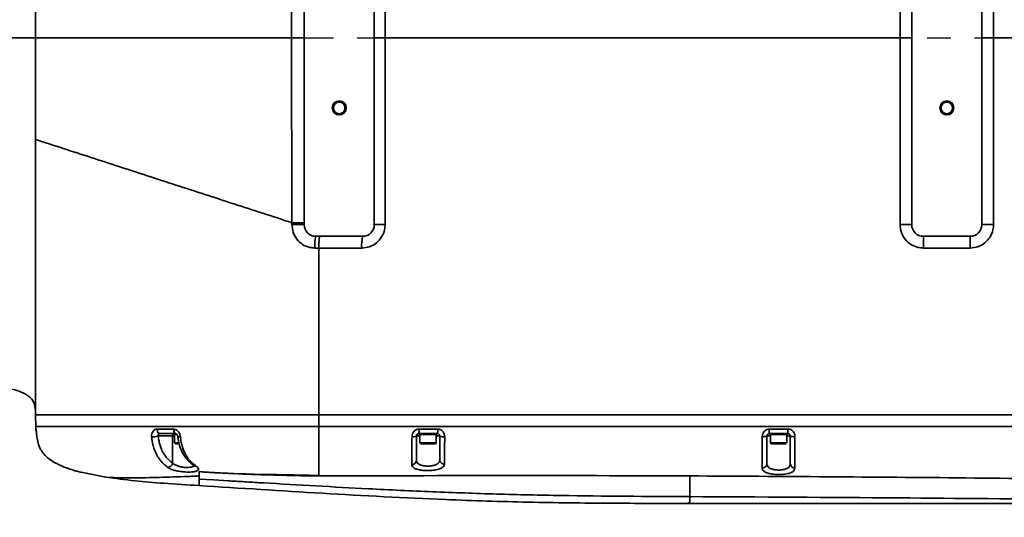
# Model space of a CAD drawing. Header units: millimetres. Extents: x -10540 to 6039, y -7467 to 6433.
# Tile 36 of 179: x -3703 to -3282, y -2539 to -2325. Entities that reach past the tile are written whole.
import ezdxf

# ---------------------------------------------------------------- set-up
doc = ezdxf.new("R2010")
doc.units = ezdxf.units.MM
doc.header["$LTSCALE"] = 8
doc.header["$PDSIZE"] = -1
doc.linetypes.add('CENTER', pattern=[10.16, 6.35, -1.27, 1.27, -1.27])
doc.layers.get('Defpoints').update_dxf_attribs({"true_color": 0x5e5e5e})
doc.layers.add('2细线层', color=4, linetype='Continuous', lineweight=13)
doc.layers.add('细实线层', color=7, linetype='Continuous')
doc.dimstyles.new('ISO-25', dxfattribs={"dimscale": 20, "dimtxt": 5, "dimasz": 6, "dimexe": 6, "dimexo": 0.625, "dimtad": 1, "dimtoh": 1, "dimdec": 0, "dimtxsty": 'Standard', "dimcen": 2.5, "dimclrd": 1, "dimclre": 1, "dimclrt": 4, "dimadec": 1, "dimazin": 2, "dimtfac": 1, "dimtdec": 0, "dimtmove": 0, "dimatfit": 0, "dimfxl": 1, "dimarcsym": 0})

# ---------------------------------------------------------------- blocks, each defined once
blk = doc.blocks.new('*D101')
at = {"layer": '2细线层', "color": 1, "linetype": 'ByBlock', "lineweight": -2, "transparency": 16777216}
blk.add_line((-5001.18, -2333.27), (-2056.74, -1489.33), dxfattribs=at)
at = {"layer": '2细线层', "color": 1, "linetype": 'ByBlock', "transparency": 16777216}
blk.add_solid([(-2062.25, -1470.1), (-2051.23, -1508.56), (-1941.38, -1456.27)], dxfattribs=at)
at = {"layer": 'Defpoints', "color": 0, "linetype": 'ByBlock', "transparency": 16777216}
for p in [(-1941.38, -1456.27), (-5001.18, -2333.27)]:
    blk.add_point(p, dxfattribs=at)
at = {"layer": '2细线层', "color": 4, "linetype": 'ByBlock', "transparency": 16777216, "insert": (-3546.18, -1851.22), "char_height": 100, "attachment_point": 5, "rotation": 15.9934}
blk.add_mtext('R3183', dxfattribs=at)
blk = doc.blocks.new('*D102')
at = {"layer": '2细线层', "color": 1, "linetype": 'ByBlock', "lineweight": -2, "transparency": 16777216}
for p, q in [((-5001.18, -2333.27), (-4109.98, -2804.26)), ((-4003.89, -2860.33), (-3352.21, -3204.74)), ((-3352.21, -3204.74), (-2993.64, -3204.74))]:
    blk.add_line(p, q, dxfattribs=at)
at = {"layer": '2细线层', "color": 1, "linetype": 'ByBlock', "transparency": 16777216}
blk.add_solid([(-3994.54, -2842.65), (-4013.23, -2878.01), (-4109.98, -2804.26)], dxfattribs=at)
at = {"layer": 'Defpoints', "color": 0, "linetype": 'ByBlock', "transparency": 16777216}
for p in [(-5001.18, -2333.27), (-4109.98, -2804.26)]:
    blk.add_point(p, dxfattribs=at)
at = {"layer": '2细线层', "color": 4, "linetype": 'ByBlock', "transparency": 16777216, "insert": (-3166.68, -3141.67), "char_height": 100, "attachment_point": 5}
blk.add_mtext('R1008', dxfattribs=at)

msp = doc.modelspace()

# ---------------------------------------------------------------- linework, layer by layer
at = {"color": 7, "linetype": 'Continuous', "lineweight": 35}
for p, q in [((-3581.18, -2253.27), (-3581.18, -2413.27)), ((-3551.18, -2413.27), (-3551.18, -2253.27)), ((-3546.53, -2253.27), (-3546.53, -2333.27)), ((-3326.21, -2333.27), (-3326.21, -2253.27)), ((-3321.18, -2253.27), (-3321.18, -2413.27)), ((-3291.18, -2413.27), (-3291.18, -2253.27)), ((-3286.17, -2253.27), (-3286.17, -2333.27)), ((-3551.18, -2333.27), (-3546.53, -2333.27)), ((-3546.53, -2333.27), (-3546.53, -2413.27)), ((-3326.21, -2413.27), (-3326.21, -2333.27)), ((-3321.18, -2333.27), (-3326.21, -2333.27)), ((-3286.17, -2333.27), (-3291.18, -2333.27)), ((-3276.98, -2333.27), (-3286.17, -2333.27)), ((-3286.17, -2333.27), (-3286.17, -2413.27)), ((-3586.45, -2413.26), (-3586.45, -2412.44)), ((-3551.18, -2413.27), (-3546.53, -2413.27)), ((-3321.18, -2413.27), (-3326.21, -2413.27)), ((-3286.17, -2413.27), (-3291.18, -2413.27)), ((-3576.18, -2418.27), (-3556.18, -2418.27)), ((-3316.18, -2418.27), (-3296.18, -2418.27)), ((-3574.91, -2423.27), (-3576.61, -2423.27)), ((-3574.91, -2423.27), (-3574.91, -2494.77)), ((-3696.18, -2494.65), (-3696.18, -2494.76)), ((-3696.18, -2494.77), (-3696.05, -2499.82)), ((-3574.91, -2494.77), (-3574.92, -2499.77)), ((-3696.05, -2499.77), (-3696.02, -2500.83)), ((-3696.02, -2500.83), (-3695.94, -2500.83)), ((-3636.11, -2502.77), (-3643.03, -2502.77)), ((-3636.68, -2502.77), (-3636.68, -2503.12)), ((-3524.18, -2502.77), (-3532.18, -2502.77)), ((-3531.68, -2502.77), (-3531.68, -2503.12)), ((-3524.68, -2503.12), (-3524.68, -2502.77)), ((-3374.18, -2502.77), (-3382.18, -2502.77)), ((-3381.68, -2502.77), (-3381.68, -2503.12)), ((-3374.68, -2503.12), (-3374.68, -2502.77)), ((-3637.5, -2503.77), (-3643.64, -2503.77)), ((-3637.5, -2503.77), (-3637.5, -2515.34)), ((-3636.68, -2503.77), (-3637.5, -2503.77)), ((-3636.68, -2503.12), (-3636.68, -2506.77)), ((-3636.68, -2503.12), (-3635.6, -2503.12)), ((-3636.68, -2503.12), (-3635.59, -2503.12)), ((-3636.68, -2506.77), (-3636.33, -2507.12)), ((-3636.68, -2506.77), (-3634.81, -2506.77)), ((-3634.7, -2507.12), (-3636.33, -2507.12)), ((-3531.68, -2503.77), (-3533.18, -2503.77)), ((-3531.68, -2503.12), (-3531.68, -2506.77)), ((-3531.68, -2503.12), (-3524.68, -2503.12)), ((-3531.68, -2506.77), (-3531.33, -2507.12)), ((-3531.68, -2506.77), (-3524.68, -2506.77)), ((-3525.03, -2507.12), (-3531.33, -2507.12)), ((-3525.03, -2507.12), (-3524.68, -2506.77)), ((-3524.68, -2506.77), (-3524.68, -2503.12)), ((-3523.18, -2503.77), (-3524.68, -2503.77)), ((-3381.68, -2503.77), (-3383.18, -2503.77)), ((-3381.68, -2503.12), (-3381.68, -2506.77)), ((-3381.68, -2503.12), (-3374.68, -2503.12)), ((-3381.68, -2506.77), (-3381.33, -2507.12)), ((-3381.68, -2506.77), (-3374.68, -2506.77)), ((-3375.03, -2507.12), (-3381.33, -2507.12)), ((-3375.03, -2507.12), (-3374.68, -2506.77)), ((-3374.68, -2506.77), (-3374.68, -2503.12)), ((-3373.18, -2503.77), (-3374.68, -2503.77)), ((-3676.65, -2519.34), (-3666.05, -2521.39)), ((-3574.94, -2520.88), (-3574.94, -2520.7))]:
    msp.add_line(p, q, dxfattribs=at)
at = {"color": 7, "linetype": 'Continuous', "lineweight": 35, "flags": 128}
for points in [[(-3586.65, -2333.27), (-3585.61, -2333.27), (-3584.59, -2333.27), (-3583.65, -2333.27), (-3582.81, -2333.27), (-3582.12, -2333.27), (-3581.6, -2333.27), (-3581.29, -2333.27), (-3581.18, -2333.27)], [(-3581.18, -2413.27), (-3581.28, -2413.27), (-3581.58, -2413.27), (-3582.08, -2413.27), (-3582.74, -2413.26), (-3583.54, -2413.26), (-3584.46, -2413.26), (-3585.44, -2413.26), (-3586.45, -2413.26)], [(-3296.18, -2423.27), (-3296.18, -2422.3), (-3296.18, -2421.36), (-3296.18, -2420.49), (-3296.18, -2419.74), (-3296.18, -2419.11), (-3296.18, -2418.65), (-3296.18, -2418.37), (-3296.18, -2418.27)], [(-3695.94, -2500.83), (-3695.89, -2501.21), (-3695.88, -2501.26)], [(-3643.03, -2502.77), (-3643.23, -2502.73), (-3643.43, -2502.63), (-3643.61, -2502.45), (-3643.77, -2502.22), (-3643.9, -2501.93), (-3644, -2501.6), (-3644.07, -2501.24), (-3644.1, -2500.86)], [(-3636.11, -2502.77), (-3636.29, -2502.73), (-3636.46, -2502.63), (-3636.62, -2502.45), (-3636.76, -2502.22), (-3636.88, -2501.93), (-3636.97, -2501.6), (-3637.03, -2501.24), (-3637.05, -2500.86)], [(-3635.25, -2503.98), (-3635.24, -2504), (-3635.16, -2504.07), (-3635.01, -2504.12), (-3634.77, -2504.15), (-3634.48, -2504.17), (-3634.14, -2504.18)], [(-3626.18, -2522.21), (-3619.87, -2522.6), (-3613.56, -2522.98)]]:
    msp.add_lwpolyline(points, dxfattribs=at)
at = {"color": 7, "linetype": 'Continuous', "lineweight": 35}
for centre, radius in [((-3566.18, -2363.27), 3), ((-3566.18, -2363.27), 2.5), ((-3306.18, -2363.27), 3), ((-3306.18, -2363.27), 2.5)]:
    msp.add_circle(centre, radius, dxfattribs=at)
for centre, radius, start, end in [((-3576.18, -2413.27), 5, 180, 270), ((-3556.18, -2413.27), 5, 270, 0), ((-3316.18, -2413.27), 5, 180, 270), ((-3296.18, -2413.27), 5, 270, 0), ((-3561.9, -2422.03), 14.76, 165.2483, 184.8201), ((-3539.92, -2422.03), 16.69, 166.986, 184.2713), ((-2969.35, -2422.02), 346.84, 179.3805, 180.2065), ((-3694.02, -2500.77), 2, 181.7959, 205.0314), ((-3636.56, -2503.71), 0.946, 97.3948, 183.7051), ((-3539.5, -2501.31), 7.47, 348.734, 3.5912), ((-3531.92, -2501.31), 7.88, 349.3321, 3.4055), ((-3409.41, -2501.31), 27.27, 356.9301, 0.9926), ((-3404.55, -2501.31), 30.4, 357.2468, 0.8905), ((-3646.27, -2495.01), 9.15, 268.7876, 286.6894), ((-3534.62, -2501.47), 2.72, 260.961, 302.0815), ((-3521.6, -2500.97), 3.22, 240.5414, 279.5686), ((-3384.67, -2500.33), 3.75, 262.711, 293.4202), ((-3371.65, -2500.07), 4, 247.5909, 277.224), ((-3639.73, -2514.96), 2.27, 274.1471, 350.145), ((-3535.1, -2514.14), 1.92, 268.5615, 357.5116), ((-3521.26, -2513.88), 1.92, 182.9316, 273.449), ((-3627.48, -2515.34), 1.42, 235.5859, 274.3426), ((-3385.09, -2515.58), 1.91, 267.2312, 357.0634), ((-3371.27, -2515.62), 1.91, 183.0256, 272.5711)]:
    msp.add_arc(centre, radius, start, end, dxfattribs=at)
for points, knots in [([(-3586.65, -2333.27), (-3586.62, -2321.23), (-3586.59, -2301.88), (-3586.47, -2275.49), (-3586.47, -2261.14), (-3586.45, -2254.1), (-3586.45, -2254.1)], [0, 0, 0, 0, 0.456161, 0.733346, 0.999999, 1, 1, 1, 1]), ([(-3696.18, -2333.27), (-3696.18, -2329.6), (-3696.18, -2322.26), (-3696.18, -2311.31), (-3696.18, -2300.44), (-3696.18, -2293.33), (-3696.18, -2289.77)], [0, 0, 0, 0, 0.249979, 0.499995, 0.749997, 1, 1, 1, 1]), ([(-3804.17, -2333.27), (-3799.04, -2333.27), (-3788.78, -2333.27), (-3773.41, -2333.27), (-3758.15, -2333.27), (-3740.24, -2333.27), (-3719.74, -2333.27), (-3704.03, -2333.27), (-3696.18, -2333.27)], [0, 0, 0, 0, 0.140008, 0.280001, 0.419979, 0.559971, 0.77999, 1, 1, 1, 1]), ([(-3696.18, -2333.27), (-3696.18, -2336.94), (-3696.18, -2344.29), (-3696.18, -2355.23), (-3696.18, -2366.1), (-3696.18, -2373.21), (-3696.18, -2376.77)], [0, 0, 0, 0, 0.249979, 0.499995, 0.749997, 1, 1, 1, 1]), ([(-3586.65, -2333.27), (-3596.93, -2333.27), (-3617.51, -2333.27), (-3646.06, -2333.27), (-3672.32, -2333.27), (-3688.22, -2333.27), (-3696.18, -2333.27)], [0, 0, 0, 0, 0.280005, 0.560005, 0.780004, 1, 1, 1, 1]), ([(-3586.45, -2412.44), (-3586.45, -2412.44), (-3586.48, -2400.52), (-3586.51, -2381.36), (-3586.62, -2354.97), (-3586.64, -2340.5), (-3586.65, -2333.27)], [0, 0, 0, 0, 0.000001, 0.451609, 0.725931, 1, 1, 1, 1]), ([(-3326.21, -2333.27), (-3340.9, -2333.27), (-3370.3, -2333.27), (-3414.39, -2333.27), (-3458.47, -2333.27), (-3502.53, -2333.27), (-3531.87, -2333.27), (-3546.53, -2333.27)], [0, 0, 0, 0, 0.200001, 0.400001, 0.600002, 0.800001, 1, 1, 1, 1]), ([(-3696.18, -2494.77), (-3696.18, -2494.74), (-3696.18, -2494.67), (-3696.18, -2494.57), (-3696.18, -2494.47), (-3696.18, -2494.36), (-3696.18, -2494.26), (-3696.18, -2494.15), (-3696.18, -2494.05), (-3696.18, -2493.94), (-3696.18, -2493.84), (-3696.18, -2493.73), (-3696.18, -2493.62), (-3696.18, -2493.52), (-3696.18, -2493.41), (-3696.18, -2493.31), (-3696.18, -2493.2), (-3696.18, -2493.09), (-3696.18, -2492.99), (-3696.18, -2492.88), (-3696.18, -2492.77), (-3696.18, -2492.67), (-3696.18, -2492.56), (-3696.18, -2492.46), (-3696.18, -2492.35), (-3696.18, -2492.25), (-3696.18, -2492.14), (-3696.18, -2492.04), (-3696.18, -2491.93), (-3696.18, -2491.83), (-3696.18, -2491.72), (-3696.18, -2491.62), (-3696.18, -2491.51), (-3696.18, -2491.41), (-3696.18, -2491.31), (-3696.18, -2491.2), (-3696.18, -2491.1), (-3696.18, -2490.99), (-3696.18, -2490.89), (-3696.18, -2490.78), (-3696.18, -2490.68), (-3696.18, -2490.57), (-3696.18, -2490.47), (-3696.18, -2490.37), (-3696.18, -2490.26), (-3696.18, -2490.16), (-3696.18, -2490.06), (-3696.18, -2489.96), (-3696.18, -2489.86), (-3696.18, -2489.72), (-3696.18, -2489.56), (-3696.18, -2489.18), (-3696.18, -2488.49), (-3696.18, -2487.53), (-3696.18, -2486.5), (-3696.18, -2485.54), (-3696.18, -2484.57), (-3696.18, -2483.12), (-3696.18, -2481.1), (-3696.18, -2478.34), (-3696.18, -2475.23), (-3696.18, -2471.24), (-3696.18, -2466.2), (-3696.18, -2460.2), (-3696.18, -2453.96), (-3696.18, -2447.57), (-3696.18, -2440.87), (-3696.18, -2432.67), (-3696.18, -2422.82), (-3696.18, -2411.19), (-3696.18, -2399.05), (-3696.18, -2387.55), (-3696.18, -2380), (-3696.18, -2376.77)], [0, 0, 0, 0, 0.001106, 0.002342, 0.003579, 0.004816, 0.006053, 0.00729, 0.008527, 0.009764, 0.011002, 0.012239, 0.013477, 0.014714, 0.015952, 0.01719, 0.018428, 0.019666, 0.020904, 0.022142, 0.02338, 0.024617, 0.025855, 0.027092, 0.028329, 0.029566, 0.030803, 0.03204, 0.033276, 0.034512, 0.035749, 0.036986, 0.038223, 0.039461, 0.040697, 0.041934, 0.04317, 0.044406, 0.045643, 0.04688, 0.048118, 0.049355, 0.050591, 0.051827, 0.053062, 0.054297, 0.055532, 0.056767, 0.058003, 0.059237, 0.062002, 0.064173, 0.07376, 0.089659, 0.105531, 0.122373, 0.137596, 0.15306, 0.192469, 0.231799, 0.271881, 0.314704, 0.373959, 0.432279, 0.484982, 0.536187, 0.587286, 0.638277, 0.714755, 0.790895, 0.866659, 0.942968, 1, 1, 1, 1]), ([(-3586.45, -2412.44), (-3590.59, -2411.09), (-3598.87, -2408.4), (-3611.28, -2404.37), (-3623.68, -2400.34), (-3636.04, -2396.32), (-3648.35, -2392.32), (-3660.49, -2388.37), (-3672.48, -2384.47), (-3684.35, -2380.62), (-3692.23, -2378.05), (-3696.18, -2376.77)], [0, 0, 0, 0, 0.111939, 0.223904, 0.335872, 0.447828, 0.558247, 0.668669, 0.779103, 0.88955, 1, 1, 1, 1]), ([(-3576.61, -2423.27), (-3577.35, -2423.22), (-3579.2, -2423.1), (-3581.98, -2421.89), (-3584.46, -2419.62), (-3586.13, -2416.62), (-3586.34, -2414.39), (-3586.45, -2413.26)], [0, 0, 0, 0, 0.143508, 0.356934, 0.570004, 0.784424, 1, 1, 1, 1]), ([(-3546.53, -2413.27), (-3546.58, -2414), (-3546.7, -2415.85), (-3547.9, -2418.66), (-3550.16, -2421.21), (-3553.17, -2422.94), (-3555.43, -2423.16), (-3556.56, -2423.27)], [0, 0, 0, 0, 0.139213, 0.35359, 0.568693, 0.784291, 1, 1, 1, 1]), ([(-3316.2, -2423.27), (-3316.93, -2423.22), (-3318.79, -2423.1), (-3321.61, -2421.9), (-3324.15, -2419.64), (-3325.87, -2416.64), (-3326.09, -2414.39), (-3326.21, -2413.27)], [0, 0, 0, 0, 0.141299, 0.356069, 0.570774, 0.785409, 1, 1, 1, 1]), ([(-3286.17, -2413.27), (-3286.22, -2414.01), (-3286.34, -2415.87), (-3287.54, -2418.68), (-3289.8, -2421.22), (-3292.8, -2422.94), (-3295.05, -2423.16), (-3296.18, -2423.27)], [0, 0, 0, 0, 0.14116, 0.355782, 0.570464, 0.785211, 1, 1, 1, 1]), ([(-3556.56, -2423.27), (-3559.88, -2423.27), (-3566, -2423.27), (-3572.11, -2423.27), (-3574.91, -2423.27)], [0, 0, 0, 0, 0.543219, 1, 1, 1, 1]), ([(-3296.18, -2423.27), (-3299.51, -2423.27), (-3306.18, -2423.27), (-3312.86, -2423.27), (-3316.2, -2423.27)], [0, 0, 0, 0, 0.499519, 1, 1, 1, 1]), ([(-3804.18, -2479.77), (-3795.57, -2479.78), (-3778.36, -2479.8), (-3755.85, -2480), (-3736.65, -2480.52), (-3724.28, -2481.19), (-3715.49, -2482.09), (-3710.24, -2482.83), (-3705.48, -2483.84), (-3701.91, -2485.05), (-3699.58, -2486.32), (-3698.03, -2487.59), (-3696.89, -2489.25), (-3696.19, -2491.7), (-3696.18, -2493.57), (-3696.18, -2494.77)], [0, 0, 0, 0, 0.224794, 0.449587, 0.588099, 0.726601, 0.772771, 0.818937, 0.86509, 0.899681, 0.916975, 0.934251, 0.951503, 0.968771, 1, 1, 1, 1]), ([(-3696.18, -2493.68), (-3696.18, -2493.93), (-3696.17, -2494.35), (-3696.18, -2494.65), (-3696.18, -2494.77)], [0, 0, 0, 0, 0.61011, 1, 1, 1, 1]), ([(-3696.18, -2494.77), (-3696.09, -2494.77), (-3695.9, -2494.77), (-3694.43, -2494.77), (-3692.3, -2494.77), (-3689.4, -2494.77), (-3685.79, -2494.77), (-3681.4, -2494.77), (-3676.31, -2494.77), (-3670.61, -2494.77), (-3664.32, -2494.77), (-3657.38, -2494.77), (-3649.93, -2494.77), (-3642.11, -2494.77), (-3633.92, -2494.77), (-3625.3, -2494.77), (-3616.37, -2494.77), (-3607.3, -2494.77), (-3598.05, -2494.77), (-3588.62, -2494.77), (-3580.85, -2494.77), (-3576.3, -2494.77), (-3574.91, -2494.77)], [0, 0, 0, 0, 0.050154, 0.103768, 0.157742, 0.208596, 0.259446, 0.311793, 0.36414, 0.414715, 0.465291, 0.517361, 0.569432, 0.619596, 0.66976, 0.72137, 0.77298, 0.823329, 0.873678, 0.925497, 0.977317, 1, 1, 1, 1]), ([(-2977.11, -2494.77), (-2979.99, -2494.77), (-2985.77, -2494.77), (-2994.65, -2494.77), (-3003.49, -2494.77), (-3012.33, -2494.77), (-3020.98, -2494.77), (-3031.33, -2494.77), (-3043.31, -2494.77), (-3056.91, -2494.77), (-3078.24, -2494.77), (-3107.39, -2494.77), (-3146.67, -2494.77), (-3188.3, -2494.77), (-3232.18, -2494.77), (-3270.76, -2494.77), (-3304.03, -2494.77), (-3332.05, -2494.77), (-3360.18, -2494.77), (-3388.16, -2494.77), (-3416.05, -2494.77), (-3441.75, -2494.77), (-3465.63, -2494.77), (-3487.68, -2494.77), (-3510.03, -2494.77), (-3532.25, -2494.77), (-3553.93, -2494.77), (-3568.03, -2494.77), (-3574.91, -2494.77)], [0, 0, 0, 0, 0.014484, 0.029003, 0.044572, 0.058867, 0.073439, 0.08799, 0.110819, 0.133617, 0.156263, 0.217865, 0.27991, 0.353315, 0.426692, 0.5, 0.546788, 0.593549, 0.640509, 0.687871, 0.73389, 0.780389, 0.816785, 0.853763, 0.891038, 0.929048, 0.965368, 1, 1, 1, 1]), ([(-3574.91, -2494.77), (-3561.44, -2494.77), (-3534.51, -2494.77), (-3494.04, -2494.77), (-3453.54, -2494.77), (-3408.48, -2494.77), (-3358.86, -2494.77), (-3304.69, -2494.77), (-3248.64, -2494.77), (-3190.72, -2494.77), (-3130.93, -2494.77), (-3071.15, -2494.77), (-3023.28, -2494.77), (-2995.34, -2494.77), (-2987.32, -2494.77)], [0, 0, 0, 0, 0.068922, 0.137855, 0.206793, 0.275724, 0.367855, 0.45999, 0.552122, 0.653819, 0.755515, 0.85726, 0.959004, 1, 1, 1, 1]), ([(-3695.94, -2500.83), (-3695.93, -2500.85), (-3695.91, -2500.88), (-3695.86, -2501.25), (-3695.78, -2501.96), (-3695.7, -2502.91), (-3695.62, -2503.63), (-3695.59, -2503.99)], [0, 0, 0, 0, 0.135443, 0.34653, 0.559534, 0.77676, 1, 1, 1, 1]), ([(-3695.87, -2501.26), (-3695.87, -2501.25), (-3695.88, -2501.24), (-3695.87, -2501.3), (-3695.84, -2501.47), (-3695.8, -2501.89), (-3695.73, -2502.59), (-3695.66, -2503.34), (-3695.61, -2503.82), (-3695.59, -2503.99)], [0, 0, 0, 0, 0.004496, 0.076383, 0.197992, 0.388604, 0.616926, 0.866604, 1, 1, 1, 1]), ([(-3646.46, -2504.15), (-3646.47, -2503.9), (-3646.5, -2503.29), (-3646.26, -2502.37), (-3645.72, -2501.54), (-3644.97, -2500.97), (-3644.39, -2500.9), (-3644.1, -2500.86)], [0, 0, 0, 0, 0.152899, 0.371951, 0.58549, 0.794437, 1, 1, 1, 1]), ([(-3644.1, -2500.86), (-3642.96, -2500.86), (-3640.65, -2500.86), (-3638.27, -2500.86), (-3637.05, -2500.86)], [0, 0, 0, 0, 0.491016, 1, 1, 1, 1]), ([(-3643.03, -2502.77), (-3643.12, -2502.78), (-3643.3, -2502.8), (-3643.52, -2502.98), (-3643.66, -2503.23), (-3643.7, -2503.52), (-3643.66, -2503.7), (-3643.64, -2503.77)], [0, 0, 0, 0, 0.205039, 0.412607, 0.625119, 0.845468, 1, 1, 1, 1]), ([(-3637.05, -2500.86), (-3636.86, -2500.88), (-3636.36, -2500.91), (-3635.58, -2501.31), (-3634.86, -2502.06), (-3634.32, -2503.06), (-3634.2, -2503.8), (-3634.14, -2504.18)], [0, 0, 0, 0, 0.130174, 0.337352, 0.55078, 0.770963, 1, 1, 1, 1]), ([(-3636.1, -2502.79), (-3636.06, -2502.78), (-3635.99, -2502.78), (-3635.78, -2502.89), (-3635.58, -2503.09), (-3635.42, -2503.36), (-3635.3, -2503.67), (-3635.27, -2503.88), (-3635.26, -2503.98)], [0, 0, 0, 0, 0.212421, 0.403563, 0.556665, 0.700104, 0.852719, 1, 1, 1, 1]), ([(-3574.92, -2499.77), (-3574.92, -2500.96), (-3574.93, -2503.36), (-3574.93, -2506.35), (-3574.94, -2508.56), (-3574.94, -2510.19), (-3574.94, -2511.75), (-3574.94, -2513.58), (-3574.94, -2515.53), (-3574.94, -2517.48), (-3574.94, -2519.25), (-3574.94, -2520.2), (-3574.94, -2520.7)], [0, 0, 0, 0, 0.088971, 0.178977, 0.227208, 0.279724, 0.338139, 0.403711, 0.5231, 0.663197, 0.823005, 1, 1, 1, 1]), ([(-2977.1, -2499.77), (-2978.37, -2499.77), (-2981.27, -2499.77), (-2986.16, -2499.77), (-2992.14, -2499.77), (-2999.22, -2499.77), (-3007.56, -2499.77), (-3017.18, -2499.77), (-3028.07, -2499.77), (-3040.07, -2499.77), (-3053.13, -2499.77), (-3067.19, -2499.77), (-3082.19, -2499.77), (-3098.06, -2499.77), (-3116.24, -2499.77), (-3136.78, -2499.77), (-3159.67, -2499.77), (-3183.36, -2499.77), (-3207.71, -2499.77), (-3234.32, -2499.77), (-3263.05, -2499.77), (-3293.73, -2499.77), (-3324.34, -2499.77), (-3354.64, -2499.77), (-3384.42, -2499.77), (-3413.47, -2499.77), (-3440.86, -2499.77), (-3466.52, -2499.77), (-3490.39, -2499.77), (-3513.18, -2499.77), (-3534.82, -2499.77), (-3555.28, -2499.77), (-3568.51, -2499.77), (-3574.92, -2499.77)], [0, 0, 0, 0, 0.006359, 0.014533, 0.024546, 0.036403, 0.050096, 0.066421, 0.084678, 0.104789, 0.126672, 0.150234, 0.175371, 0.201956, 0.229861, 0.266612, 0.304978, 0.344692, 0.385481, 0.42707, 0.478162, 0.529582, 0.580892, 0.63167, 0.681559, 0.730228, 0.777357, 0.818996, 0.858983, 0.897165, 0.933432, 0.967728, 1, 1, 1, 1]), ([(-3535.05, -2504.15), (-3535.03, -2503.89), (-3535, -2503.27), (-3534.65, -2502.33), (-3533.97, -2501.5), (-3533.06, -2500.95), (-3532.39, -2500.88), (-3532.05, -2500.84)], [0, 0, 0, 0, 0.159471, 0.379929, 0.591551, 0.797095, 1, 1, 1, 1]), ([(-3532.18, -2502.77), (-3532.29, -2502.78), (-3532.51, -2502.8), (-3532.81, -2502.97), (-3533.03, -2503.22), (-3533.12, -2503.43), (-3533.17, -2503.61), (-3533.17, -2503.7), (-3533.18, -2503.77)], [0, 0, 0, 0, 0.2120857, 0.4224271, 0.6310623, 0.8117946, 0.8431615, 1, 1, 1, 1]), ([(-3532.05, -2500.84), (-3530.72, -2500.84), (-3528.05, -2500.84), (-3525.39, -2500.84), (-3524.06, -2500.84)], [0, 0, 0, 0, 0.499443, 1, 1, 1, 1]), ([(-3523.18, -2503.77), (-3523.19, -2503.66), (-3523.21, -2503.44), (-3523.38, -2503.14), (-3523.64, -2502.91), (-3523.92, -2502.79), (-3524.1, -2502.78), (-3524.18, -2502.77)], [0, 0, 0, 0, 0.2262294, 0.4427262, 0.6544119, 0.864479, 1, 1, 1, 1]), ([(-3524.06, -2500.84), (-3523.84, -2500.86), (-3523.28, -2500.9), (-3522.43, -2501.28), (-3521.66, -2502.02), (-3521.15, -2503.02), (-3521.09, -2503.76), (-3521.06, -2504.14)], [0, 0, 0, 0, 0.131926, 0.337017, 0.547267, 0.767897, 1, 1, 1, 1]), ([(-3385.14, -2504.05), (-3385.13, -2503.8), (-3385.09, -2503.2), (-3384.74, -2502.29), (-3384.06, -2501.48), (-3383.16, -2500.94), (-3382.48, -2500.87), (-3382.14, -2500.84)], [0, 0, 0, 0, 0.152951, 0.37285, 0.585554, 0.793686, 1, 1, 1, 1]), ([(-3382.18, -2502.77), (-3382.29, -2502.78), (-3382.51, -2502.8), (-3382.81, -2502.98), (-3383.04, -2503.23), (-3383.16, -2503.52), (-3383.17, -2503.7), (-3383.18, -2503.77)], [0, 0, 0, 0, 0.211475, 0.422859, 0.63482, 0.84989, 1, 1, 1, 1]), ([(-3382.14, -2500.84), (-3380.81, -2500.84), (-3378.14, -2500.84), (-3375.48, -2500.84), (-3374.15, -2500.84)], [0, 0, 0, 0, 0.500157, 1, 1, 1, 1]), ([(-3373.18, -2503.77), (-3373.19, -2503.66), (-3373.21, -2503.44), (-3373.38, -2503.14), (-3373.63, -2502.91), (-3373.92, -2502.79), (-3374.1, -2502.78), (-3374.18, -2502.77)], [0, 0, 0, 0, 0.221281, 0.436465, 0.648683, 0.860027, 1, 1, 1, 1]), ([(-3374.15, -2500.84), (-3373.92, -2500.85), (-3373.36, -2500.89), (-3372.51, -2501.27), (-3371.75, -2501.99), (-3371.24, -2502.95), (-3371.18, -2503.67), (-3371.15, -2504.04)], [0, 0, 0, 0, 0.137096, 0.344725, 0.555794, 0.773912, 1, 1, 1, 1]), ([(-3695.59, -2503.99), (-3695.45, -2504.93), (-3695.17, -2506.84), (-3694.13, -2509.44), (-3692.56, -2511.68), (-3690.56, -2513.54), (-3687.69, -2515.45), (-3685.34, -2516.45), (-3683.9, -2517.06)], [0, 0, 0, 0, 0.152574, 0.310466, 0.446695, 0.588853, 0.749602, 1, 1, 1, 1]), ([(-3639.57, -2517.22), (-3640.07, -2516.83), (-3641.08, -2516.04), (-3642.56, -2514.52), (-3643.98, -2512.59), (-3645.1, -2510.33), (-3645.85, -2507.93), (-3646.26, -2505.94), (-3646.41, -2504.64), (-3646.46, -2504.15)], [0, 0, 0, 0, 0.16208, 0.325401, 0.497842, 0.676376, 0.797947, 0.923438, 1, 1, 1, 1]), ([(-3643.64, -2503.77), (-3643.59, -2504.2), (-3643.47, -2505.31), (-3643.13, -2507.02), (-3642.5, -2509.09), (-3641.53, -2511.08), (-3640.27, -2512.83), (-3638.91, -2514.24), (-3637.97, -2514.98), (-3637.5, -2515.34)], [0, 0, 0, 0, 0.074846, 0.192843, 0.310782, 0.484054, 0.65805, 0.82894, 1, 1, 1, 1]), ([(-3635.24, -2503.97), (-3635.23, -2504.13), (-3635.16, -2504.95), (-3634.89, -2506.41), (-3634.41, -2508.29), (-3633.75, -2510.04), (-3632.96, -2511.56), (-3632.03, -2512.97), (-3630.94, -2514.28), (-3629.67, -2515.48), (-3628.76, -2516.21), (-3628.29, -2516.51), (-3628.29, -2516.52)], [0, 0, 0, 0, 0.0257322, 0.1329976, 0.246418, 0.3605751, 0.4714131, 0.5825852, 0.7113828, 0.8489576, 0.9995226, 1, 1, 1, 1]), ([(-3634.14, -2504.18), (-3634.04, -2504.91), (-3633.85, -2506.4), (-3633.34, -2508.47), (-3632.66, -2510.34), (-3631.7, -2512.24), (-3630.41, -2514.05), (-3628.89, -2515.59), (-3627.85, -2516.39), (-3627.37, -2516.75)], [0, 0, 0, 0, 0.117415, 0.238108, 0.354653, 0.47431, 0.655701, 0.841553, 1, 1, 1, 1]), ([(-3535.14, -2516.06), (-3535.14, -2515.35), (-3535.13, -2514.27), (-3535.11, -2512.37), (-3535.1, -2510.79), (-3535.08, -2509.07), (-3535.06, -2506.95), (-3535.05, -2505.2), (-3535.05, -2504.15)], [0, 0, 0, 0, 0.285489, 0.432656, 0.579592, 0.696871, 0.817171, 1, 1, 1, 1]), ([(-3533.18, -2503.77), (-3533.18, -2504.65), (-3533.18, -2506.11), (-3533.18, -2507.89), (-3533.18, -2509.81), (-3533.18, -2511.83), (-3533.18, -2513.31), (-3533.18, -2514.04), (-3533.18, -2514.22)], [0, 0, 0, 0, 0.17163, 0.284303, 0.397168, 0.65489, 0.914028, 1, 1, 1, 1]), ([(-3523.18, -2513.98), (-3523.18, -2513.78), (-3523.18, -2513.12), (-3523.18, -2511.81), (-3523.18, -2509.78), (-3523.18, -2507.14), (-3523.18, -2504.89), (-3523.18, -2503.77)], [0, 0, 0, 0, 0.090911, 0.311996, 0.536857, 0.768331, 1, 1, 1, 1]), ([(-3521.06, -2504.14), (-3521.06, -2504.82), (-3521.07, -2506.17), (-3521.08, -2508.04), (-3521.09, -2509.72), (-3521.11, -2511.58), (-3521.13, -2513.46), (-3521.14, -2514.87), (-3521.14, -2515.59), (-3521.15, -2515.79)], [0, 0, 0, 0, 0.123084, 0.246051, 0.366189, 0.486485, 0.700654, 0.915424, 1, 1, 1, 1]), ([(-3385.18, -2517.49), (-3385.18, -2516.87), (-3385.18, -2515.64), (-3385.17, -2513.49), (-3385.16, -2511.3), (-3385.15, -2509.31), (-3385.15, -2507.19), (-3385.14, -2505.43), (-3385.14, -2504.37), (-3385.14, -2504.05)], [0, 0, 0, 0, 0.222555, 0.444439, 0.577398, 0.710145, 0.829081, 0.948131, 1, 1, 1, 1]), ([(-3383.18, -2503.77), (-3383.18, -2504.53), (-3383.18, -2506.08), (-3383.18, -2508.19), (-3383.18, -2510.04), (-3383.18, -2511.99), (-3383.18, -2513.94), (-3383.18, -2515.1), (-3383.18, -2515.68)], [0, 0, 0, 0, 0.1375692, 0.2797606, 0.4070821, 0.5381361, 0.7661915, 1, 1, 1, 1]), ([(-3373.18, -2515.72), (-3373.18, -2515.16), (-3373.18, -2514.03), (-3373.18, -2512.11), (-3373.18, -2510.16), (-3373.18, -2508.31), (-3373.18, -2506.15), (-3373.18, -2504.57), (-3373.18, -2503.77)], [0, 0, 0, 0, 0.223708, 0.451507, 0.58068, 0.713158, 0.853839, 1, 1, 1, 1]), ([(-3371.15, -2504.04), (-3371.15, -2504.95), (-3371.15, -2506.76), (-3371.16, -2509.25), (-3371.16, -2511.39), (-3371.17, -2513.51), (-3371.18, -2515.64), (-3371.18, -2516.87), (-3371.18, -2517.53)], [0, 0, 0, 0, 0.148177, 0.29602, 0.43039, 0.564967, 0.766893, 1, 1, 1, 1]), ([(-3637.5, -2515.34), (-3637.4, -2515.44), (-3637.02, -2515.8), (-3636.11, -2516.35), (-3634.63, -2516.88), (-3632.98, -2517.2), (-3631.34, -2517.31), (-3629.89, -2517.22), (-3628.79, -2516.95), (-3628.5, -2516.63), (-3628.36, -2516.48)], [0, 0, 0, 0, 0.050374, 0.195474, 0.333336, 0.467234, 0.600384, 0.735847, 0.87647, 1, 1, 1, 1]), ([(-3533.18, -2514.22), (-3533.17, -2514.34), (-3533.15, -2514.76), (-3532.79, -2515.41), (-3531.87, -2516.06), (-3530.56, -2516.49), (-3529, -2516.7), (-3527.32, -2516.68), (-3525.68, -2516.41), (-3524.29, -2515.86), (-3523.35, -2515.04), (-3523.23, -2514.33), (-3523.18, -2513.98)], [0, 0, 0, 0, 0.03981, 0.150298, 0.253746, 0.352476, 0.4491, 0.546579, 0.648361, 0.758294, 0.877859, 1, 1, 1, 1]), ([(-3683.9, -2517.06), (-3683.07, -2517.37), (-3681.4, -2517.99), (-3679.15, -2518.67), (-3677.51, -2519.12), (-3676.77, -2519.31), (-3676.65, -2519.34), (-3676.65, -2519.34), (-3676.65, -2519.34)], [0, 0, 0, 0, 0.23274, 0.462607, 0.679795, 0.886155, 0.999995, 1, 1, 1, 1]), ([(-3627.37, -2516.75), (-3627.02, -2517.05), (-3626.32, -2517.64), (-3626.32, -2518.34), (-3627.16, -2518.86), (-3628.73, -2519.16), (-3630.79, -2519.26), (-3633.1, -2519.14), (-3635.43, -2518.81), (-3637.54, -2518.27), (-3638.87, -2517.7), (-3639.43, -2517.32), (-3639.57, -2517.22)], [0, 0, 0, 0, 0.116527, 0.231867, 0.34231, 0.447728, 0.549705, 0.650158, 0.751104, 0.854587, 0.962679, 1, 1, 1, 1]), ([(-3628.32, -2516.49), (-3628.23, -2516.55), (-3628.04, -2516.68), (-3627.95, -2516.8), (-3627.98, -2516.76), (-3627.98, -2516.76)], [0, 0, 0, 0, 0.439571, 0.981373, 1, 1, 1, 1]), ([(-3626.18, -2519.04), (-3626.18, -2519.4), (-3626.18, -2520.12), (-3626.18, -2520.64), (-3626.18, -2520.91)], [0, 0, 0, 0, 0.500001, 1, 1, 1, 1]), ([(-3626.17, -2519.04), (-3626.12, -2519.04), (-3625, -2519.13), (-3622.79, -2519.29), (-3618.48, -2519.54), (-3610.66, -2519.9), (-3603.92, -2520.14), (-3599.34, -2520.3), (-3599.34, -2520.3)], [0, 0, 0, 0, 0.005108, 0.125944, 0.246763, 0.488361, 0.999998, 1, 1, 1, 1]), ([(-3542.13, -2520.8), (-3546.35, -2520.83), (-3560.98, -2520.94), (-3586.02, -2520.83), (-3609.78, -2520.07), (-3623.15, -2519.28), (-3626.13, -2519.04), (-3626.17, -2519.04)], [0, 0, 0, 0, 0.1505309, 0.5220413, 0.8935327, 0.9985141, 1, 1, 1, 1]), ([(-3521.15, -2515.79), (-3521.23, -2516.17), (-3521.4, -2516.91), (-3522.73, -2517.75), (-3524.67, -2518.31), (-3526.97, -2518.59), (-3529.31, -2518.61), (-3531.49, -2518.39), (-3533.32, -2517.96), (-3534.61, -2517.3), (-3535.1, -2516.62), (-3535.14, -2516.18), (-3535.14, -2516.06)], [0, 0, 0, 0, 0.12033, 0.239319, 0.34979, 0.452712, 0.551455, 0.649092, 0.748294, 0.85146, 0.960786, 1, 1, 1, 1]), ([(-3371.18, -2517.53), (-3371.26, -2517.91), (-3371.42, -2518.67), (-3372.74, -2519.5), (-3374.67, -2520.04), (-3376.95, -2520.29), (-3379.29, -2520.28), (-3381.47, -2520.04), (-3383.3, -2519.56), (-3384.61, -2518.86), (-3385.13, -2518.12), (-3385.17, -2517.63), (-3385.18, -2517.49)], [0, 0, 0, 0, 0.119752, 0.238016, 0.347236, 0.44897, 0.54687, 0.644027, 0.74309, 0.846505, 0.956645, 1, 1, 1, 1]), ([(-3383.18, -2515.68), (-3383.17, -2515.81), (-3383.14, -2516.28), (-3382.77, -2516.98), (-3381.84, -2517.67), (-3380.53, -2518.13), (-3378.97, -2518.37), (-3377.29, -2518.38), (-3375.66, -2518.14), (-3374.28, -2517.61), (-3373.34, -2516.8), (-3373.23, -2516.08), (-3373.18, -2515.72)], [0, 0, 0, 0, 0.044113, 0.155562, 0.259303, 0.357909, 0.454082, 0.550746, 0.651318, 0.759876, 0.878524, 1, 1, 1, 1]), ([(-3626.18, -2520.91), (-3628.36, -2520.99), (-3632.73, -2521.15), (-3638.96, -2521.37), (-3644.9, -2521.56), (-3650.36, -2521.68), (-3655.08, -2521.73), (-3659.02, -2521.72), (-3662.14, -2521.65), (-3664.37, -2521.55), (-3665.78, -2521.43), (-3665.96, -2521.4), (-3666.05, -2521.39)], [0, 0, 0, 0, 0.091879, 0.183757, 0.285788, 0.387818, 0.489848, 0.591879, 0.693909, 0.795939, 0.89797, 1, 1, 1, 1]), ([(-3626.18, -2524.99), (-3631.21, -2524.7), (-3640.39, -2524.16), (-3653.7, -2523.06), (-3661.93, -2521.95), (-3666.05, -2521.39)], [0, 0, 0, 0, 0.377631, 0.688826, 1, 1, 1, 1]), ([(-3626.18, -2520.91), (-3626.18, -2521.15), (-3626.18, -2521.62), (-3626.18, -2522.02), (-3626.18, -2522.21)], [0, 0, 0, 0, 0.499995, 1, 1, 1, 1]), ([(-3626.18, -2524.99), (-3626.18, -2524.99), (-3626.18, -2524.98), (-3626.18, -2524.54), (-3626.18, -2523.72), (-3626.18, -2522.71), (-3626.18, -2522.21)], [0, 0, 0, 0, 0.249988, 0.499987, 0.749993, 1, 1, 1, 1]), ([(-3416.18, -2529.75), (-3416.18, -2529.75), (-3434.53, -2529.66), (-3462.05, -2529.54), (-3498.74, -2528.7), (-3526.24, -2527.71), (-3559.54, -2526.15), (-3586.06, -2524.59), (-3605.83, -2523.46), (-3610.82, -2523.13), (-3613.39, -2522.99), (-3613.56, -2522.98)], [0, 0, 0, 0, 0.000005, 0.278656, 0.417995, 0.557335, 0.696662, 0.924184, 0.960831, 0.997465, 1, 1, 1, 1]), ([(-3574.94, -2520.7), (-3577.79, -2520.64), (-3583.51, -2520.51), (-3591.7, -2520.33), (-3596.94, -2520.31), (-3599.34, -2520.3)], [0, 0, 0, 0, 0.350931, 0.701862, 1, 1, 1, 1]), ([(-3599.34, -2520.3), (-3595.28, -2520.46), (-3587.14, -2520.76), (-3579.01, -2520.84), (-3574.94, -2520.88)], [0, 0, 0, 0, 0.50005, 1, 1, 1, 1]), ([(-3574.94, -2520.88), (-3569.47, -2520.86), (-3558.53, -2520.83), (-3547.6, -2520.81), (-3542.13, -2520.8)], [0, 0, 0, 0, 0.499987, 1, 1, 1, 1]), ([(-3416.18, -2520.88), (-3423.76, -2520.85), (-3461.7, -2520.71), (-3503.69, -2520.72), (-3538.08, -2520.79), (-3542.13, -2520.8)], [0, 0, 0, 0, 0.180716, 0.903582, 1, 1, 1, 1]), ([(-2977.1, -2523.42), (-2980.54, -2523.31), (-2987.4, -2523.08), (-2998.17, -2522.76), (-3009.27, -2522.5), (-3020.66, -2522.32), (-3032.19, -2522.23), (-3043.8, -2522.22), (-3055.13, -2522.29), (-3070.18, -2522.48), (-3111.7, -2522.88), (-3169.32, -2523.07), (-3239.04, -2522.45), (-3317.76, -2521.44), (-3376.81, -2521.1), (-3416.18, -2520.88)], [0, 0, 0, 0, 0.025854, 0.051707, 0.077931, 0.104226, 0.130587, 0.156958, 0.183245, 0.207606, 0.259137, 0.465265, 0.598949, 0.732634, 1, 1, 1, 1]), ([(-3416.18, -2520.88), (-3416.18, -2521.72), (-3416.18, -2523.41), (-3416.18, -2526.3), (-3416.18, -2528.37), (-3416.18, -2529.75)], [0, 0, 0, 0, 0.249978, 0.499976, 1, 1, 1, 1]), ([(-3626.18, -2524.99), (-3608.58, -2526.13), (-3573.39, -2528.41), (-3526.46, -2530.9), (-3485.37, -2532.24), (-3450.88, -2532.64), (-3428.15, -2532.65), (-3417.15, -2532.66)], [0, 0, 0, 0, 0.252857, 0.505576, 0.67396, 0.84231, 1, 1, 1, 1]), ([(-3417.16, -2532.67), (-3417.17, -2532.67), (-3417.18, -2532.67), (-3417.19, -2532.66), (-3417.2, -2532.66), (-3417.19, -2532.65), (-3417.18, -2532.65), (-3417.17, -2532.64), (-3417.15, -2532.63), (-3417.13, -2532.62), (-3417.1, -2532.61), (-3417.06, -2532.59), (-3417.01, -2532.57), (-3416.91, -2532.53), (-3416.8, -2532.48), (-3416.69, -2532.42), (-3416.55, -2532.36), (-3416.41, -2532.28), (-3416.06, -2532.13), (-3416.22, -2531.84), (-3416.17, -2531.32), (-3416.18, -2530.66), (-3416.18, -2530.06), (-3416.18, -2529.75)], [0, 0, 0, 0, 0.035034, 0.07193, 0.110305, 0.137486, 0.155735, 0.176655, 0.195109, 0.213516, 0.234423, 0.253702, 0.28071, 0.318666, 0.362644, 0.392568, 0.426683, 0.464728, 0.500476, 0.625351, 0.750235, 0.875121, 1, 1, 1, 1]), ([(-3417.16, -2532.67), (-3405.54, -2532.67), (-3381.97, -2532.68), (-3346.25, -2532.67), (-3309.9, -2532.66), (-3274.84, -2532.66), (-3241.38, -2532.66), (-3209.77, -2532.67), (-3178.68, -2532.68), (-3148.33, -2532.67), (-3118.92, -2532.65), (-3092.54, -2532.61), (-3069.18, -2532.54), (-3048.77, -2532.44), (-3029.33, -2532.31), (-3010.92, -2532.12), (-2993.59, -2531.88), (-2982.4, -2531.66), (-2977, -2531.55)], [0, 0, 0, 0, 0.079214, 0.160618, 0.243458, 0.326933, 0.399569, 0.471545, 0.542346, 0.611471, 0.678438, 0.742784, 0.791243, 0.837665, 0.881878, 0.923739, 0.963146, 1, 1, 1, 1]), ([(-2976.99, -2531.03), (-2981.45, -2531), (-2990.37, -2530.94), (-3004.55, -2530.77), (-3018.35, -2530.6), (-3031.68, -2530.5), (-3044.38, -2530.46), (-3057.25, -2530.47), (-3070.21, -2530.51), (-3083.2, -2530.59), (-3117.49, -2530.87), (-3173.07, -2531.21), (-3249.97, -2530.95), (-3331, -2530.21), (-3386.41, -2529.91), (-3416.18, -2529.75)], [0, 0, 0, 0, 0.0351551, 0.0703699, 0.1055179, 0.134555, 0.1636511, 0.1928412, 0.2221008, 0.2513577, 0.2805024, 0.4533967, 0.62629, 0.7991818, 1, 1, 1, 1])]:
    msp.add_open_spline(points, degree=3, knots=knots, dxfattribs=at)
for points in [[(-3586.45, -2412.44), (-3586.11, -2412.44), (-3585.44, -2412.44), (-3584.45, -2412.44), (-3583.53, -2412.44), (-3582.72, -2412.44), (-3582.05, -2412.44), (-3581.56, -2412.44), (-3581.24, -2412.44), (-3581.2, -2412.45), (-3581.18, -2412.45)], [(-3574.47, -2418.27), (-3574.53, -2418.35), (-3574.64, -2418.5), (-3574.79, -2419.65), (-3574.89, -2421.3), (-3574.9, -2422.62), (-3574.91, -2423.27)], [(-3574.91, -2494.77), (-3578.76, -2494.77), (-3586.46, -2494.77), (-3598.01, -2494.77), (-3609.41, -2494.77), (-3620.55, -2494.77), (-3631.31, -2494.77), (-3641.56, -2494.77), (-3651.2, -2494.77), (-3660.13, -2494.77), (-3668.25, -2494.77), (-3675.47, -2494.77), (-3681.71, -2494.77), (-3686.91, -2494.77), (-3691.02, -2494.77), (-3693.97, -2494.77), (-3695.83, -2494.77), (-3696.06, -2494.77), (-3696.18, -2494.77)], [(-3574.92, -2499.77), (-3578.76, -2499.77), (-3586.45, -2499.77), (-3597.99, -2499.77), (-3609.39, -2499.77), (-3620.51, -2499.77), (-3631.25, -2499.77), (-3641.49, -2499.77), (-3651.12, -2499.77), (-3660.04, -2499.77), (-3668.15, -2499.77), (-3675.36, -2499.77), (-3681.6, -2499.77), (-3686.79, -2499.77), (-3690.9, -2499.77), (-3693.84, -2499.77), (-3695.7, -2499.77), (-3695.93, -2499.77), (-3696.05, -2499.77)]]:
    msp.add_open_spline(points, degree=3, dxfattribs=at)
at = {"layer": '细实线层', "color": 4, "linetype": 'CENTER'}
msp.add_line((-5001.18, -2333.27), (-2570.02, -2333.27), dxfattribs=at)

# ---------------------------------------------------------------- dimensions: what is measured, and where the dimension line sits
at = {"layer": '2细线层', "color": 4, "linetype": 'ByBlock'}
dim = msp.add_radius_dim(center=(-5001.18, -2333.27), mpoint=(-1941.38, -1456.27), dimstyle='ISO-25', dxfattribs=at)
dim.commit()
dim.dimension.update_dxf_attribs({"geometry": '*D101', "text_midpoint": (-3546.18, -1851.22)})
dim = msp.add_radius_dim(center=(-5001.18, -2333.27), mpoint=(-4109.98, -2804.26), dimstyle='ISO-25', dxfattribs=at)
dim.commit()
dim.dimension.update_dxf_attribs({"geometry": '*D102', "text_midpoint": (-3166.68, -3204.74), "dimtype": 164})

doc.saveas('drawing.dxf')
